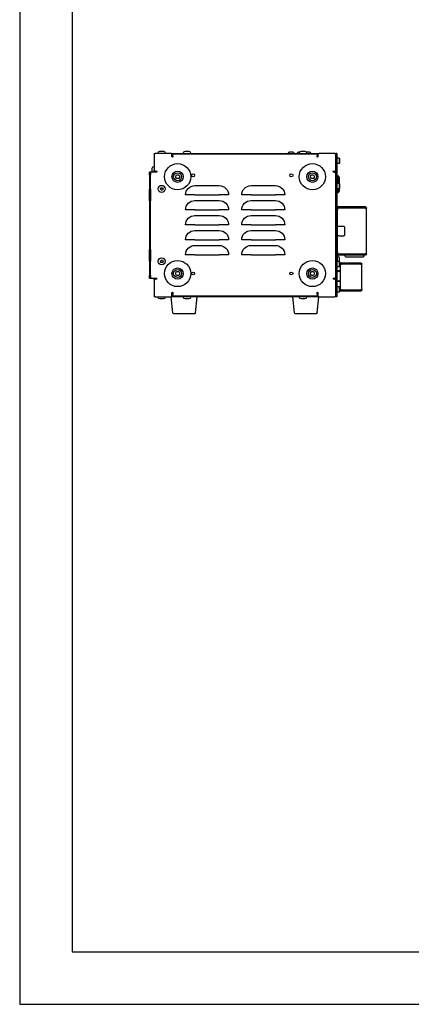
# Model space of a CAD drawing. Header units: millimetres. Extents: x 165 to 2541, y 199 to 1879.
# Tile 1 of 61: x 165 to 584, y 199 to 1252. Entities that reach past the tile are written whole.
import ezdxf
from ezdxf.enums import TextEntityAlignment as Align

# ---------------------------------------------------------------- set-up
doc = ezdxf.new("R2010")
doc.units = ezdxf.units.MM
doc.header["$LTSCALE"] = 4
doc.layers.add('10_Drawing Template', color=2, linetype='Continuous')
doc.styles.add('Rainbow-2.5 Style', font='malgunsl.ttf')

# ---------------------------------------------------------------- blocks, each defined once
blk = doc.blocks.new('A$Cf13cdfad')
blk.add_lwpolyline([(0, 0), (594, 0), (594, 420), (0, 420)], close=True)
at = {"layer": '10_Drawing Template'}
blk.add_lwpolyline([(14, 14), (580, 14), (580, 406), (14, 406)], close=True, dxfattribs=at)
at = {"style": 'Rainbow-2.5 Style'}
for tag, p in [('품명', (525.55, 77.11)), ('품번', (513.18, 64.74)), ('리비전', (567.62, 64.74)), ('제도', (540.75, 52.19)), ('제도일자', (567.62, 52.19)), ('스케일', (481, 48.65)), ('재질', (508.58, 48.65)), ('검토', (540.75, 42.29)), ('검토일자', (567.62, 42.29)), ('승인', (540.75, 32.39)), ('승인일자', (567.62, 32.39)), ('참조', (508.58, 28.85)), ('페이지', (540.75, 22.49))]:
    blk.add_attdef(tag, text='', height=3.54, dxfattribs=at).set_placement(p, align=Align.MIDDLE_CENTER)
blk = doc.blocks.new('qjweiofjiwoeqjio')
at = {"color": 0, "ltscale": 0.657895}
for p, q in [((519.2, 1109), (520.2, 1109)), ((519.2, 1109), (519.2, 1108)), ((519.2, 1108), (519.2, 1091)), ((537.2, 1109), (520.2, 1109)), ((523.4, 1109.3), (523.4, 1109)), ((525.3, 1111.2), (529.1, 1111.2)), ((531, 1109.3), (531, 1109)), ((537.2, 1109), (695.2, 1109)), ((694.2, 1108), (538.2, 1108)), ((538.2, 1105.5), (538.2, 1108)), ((539.2, 1106.5), (539.2, 1108)), ((539.2, 1106.5), (539.2, 1105.5)), ((550.4, 1109.3), (550.4, 1109)), ((552.3, 1111.2), (556.1, 1111.2)), ((558, 1109.3), (558, 1109)), ((662.6, 1109.2), (662.6, 1109)), ((664.1, 1110.6), (666.9, 1110.6)), ((668.3, 1109.2), (668.3, 1109)), ((672.1, 1109.2), (672.1, 1109)), ((673.6, 1110.6), (675, 1110.6)), ((674.4, 1109.3), (674.4, 1109)), ((676.3, 1111.2), (680.1, 1111.2)), ((682, 1109.3), (682, 1109)), ((682.1, 1110.6), (684.9, 1110.6)), ((686.3, 1109.2), (686.3, 1109)), ((693.2, 1108), (693.2, 1106.5)), ((693.2, 1105.5), (693.2, 1106.5)), ((694.2, 1108), (694.2, 1105.5)), ((712.2, 1109), (695.2, 1109)), ((713.2, 955.5), (713.2, 1109)), ((714.2, 1109), (713.2, 1109)), ((713.2, 1091), (713.2, 1108)), ((714.2, 1109), (714.2, 955.5)), ((717, 1103.7), (714.2, 1103.7)), ((717, 1098.2), (714.2, 1098.2)), ((717, 1103.7), (717, 1098.2)), ((717.2, 1103.4), (717, 1103.7)), ((717.2, 1098.5), (717, 1098.2)), ((717.2, 1103.4), (717.2, 1098.5)), ((514.2, 1086), (514.2, 1089)), ((515.2, 1089), (514.2, 1089)), ((514.2, 1086), (514.2, 1070.7)), ((515.7, 1089), (515.2, 1089)), ((515.2, 1089), (515.2, 1086)), ((515.2, 1070.7), (515.2, 1086)), ((521.7, 1089), (515.7, 1089)), ((517, 1089.3), (517, 1093.1)), ((518.9, 1095), (519.2, 1095)), ((519.2, 1090), (519.2, 1091)), ((519.2, 1090), (520.2, 1090)), ((519.2, 1089), (519.2, 1090)), ((520.2, 1090), (521.7, 1090)), ((520.2, 1090), (520.2, 1089)), ((541.9, 1084), (543.1, 1086)), ((543.1, 1086), (545.4, 1086)), ((545.4, 1086), (546.5, 1084)), ((685.9, 1084), (687.1, 1086)), ((687.1, 1086), (689.4, 1086)), ((689.4, 1086), (690.5, 1084)), ((710.7, 1090), (712.2, 1090)), ((711.7, 1089), (710.7, 1089)), ((711.2, 1090), (711.2, 1089)), ((713.2, 1089), (711.2, 1089)), ((711.7, 1089), (713.2, 1089)), ((714.5, 1084.6), (714.5, 1076.7)), ((715.5, 1076.7), (715.5, 1085.1)), ((715.5, 1085.1), (716, 1085.1)), ((716, 1076.7), (716, 1085.1)), ((717, 1083.6), (716, 1085.1)), ((543.1, 1082), (541.9, 1084)), ((545.4, 1082), (543.1, 1082)), ((546.5, 1084), (545.4, 1082)), ((562.7, 1074.5), (588.7, 1074.5)), ((622.7, 1074.5), (648.7, 1074.5)), ((687.1, 1082), (685.9, 1084)), ((689.4, 1082), (687.1, 1082)), ((690.5, 1084), (689.4, 1082)), ((714.2, 1084.1), (714.5, 1084.1)), ((717, 1076.7), (714.2, 1076.7)), ((717, 1083.6), (717, 1076.6)), ((717, 1076.7), (717, 1071.2)), ((717.2, 1076.4), (717, 1076.7)), ((717.2, 1076.4), (717.2, 1071.5)), ((514.2, 1067.7), (514.2, 1070.7)), ((514.2, 1067.7), (515.2, 1067.7)), ((514.2, 1061.2), (514.2, 1067.7)), ((515.2, 1070.7), (515.2, 1067.7)), ((515.2, 1067.7), (515.2, 1061.2)), ((525.8, 1070.9), (526.5, 1072.2)), ((526.6, 1069.7), (525.8, 1070.9)), ((526.5, 1072.2), (527.9, 1072.2)), ((528, 1069.7), (526.6, 1069.7)), ((527.9, 1072.2), (528.7, 1071)), ((528.7, 1071), (528, 1069.7)), ((562.7, 1064.5), (552.7, 1064.5)), ((562.7, 1064.5), (588.7, 1064.5)), ((598.7, 1064.5), (588.7, 1064.5)), ((622.7, 1064.5), (612.7, 1064.5)), ((622.7, 1064.5), (648.7, 1064.5)), ((658.7, 1064.5), (648.7, 1064.5)), ((717, 1071.2), (714.2, 1071.2)), ((714.2, 1068.1), (714.5, 1068.1)), ((714.5, 1071.2), (714.5, 1067.6)), ((715.5, 1067.1), (715.5, 1071.2)), ((715.5, 1067.1), (716, 1067.1)), ((716, 1067.1), (716, 1071.2)), ((717, 1068.6), (716, 1067.1)), ((717.2, 1071.5), (717, 1071.2)), ((717, 1071.3), (717, 1068.6)), ((514.2, 1058.2), (514.2, 1061.2)), ((515.2, 1061.2), (514.2, 1061.2)), ((514.2, 1058.2), (514.2, 1006.2)), ((515.2, 1061.2), (515.2, 1058.2)), ((515.2, 1006.2), (515.2, 1058.2)), ((562.7, 1058.5), (588.7, 1058.5)), ((622.7, 1058.5), (648.7, 1058.5)), ((562.7, 1048.5), (552.7, 1048.5)), ((562.7, 1048.5), (588.7, 1048.5)), ((562.7, 1042.5), (588.7, 1042.5)), ((598.7, 1048.5), (588.7, 1048.5)), ((622.7, 1048.5), (612.7, 1048.5)), ((622.7, 1048.5), (648.7, 1048.5)), ((622.7, 1042.5), (648.7, 1042.5)), ((658.7, 1048.5), (648.7, 1048.5)), ((714.2, 1052), (716.2, 1052)), ((716.2, 1051), (714.2, 1051)), ((715.2, 1050.5), (714.2, 1050.5)), ((715.2, 1050.5), (715.2, 1048.5)), ((715.7, 1050.5), (715.2, 1050.5)), ((715.2, 1003.5), (715.2, 1048.5)), ((744.7, 1050.5), (715.7, 1050.5)), ((716.2, 1052), (744.7, 1052)), ((744.7, 1051), (716.2, 1051)), ((744.7, 1050.5), (746.2, 1050.5)), ((746.2, 1001.5), (746.2, 1050.5)), ((562.7, 1032.5), (552.7, 1032.5)), ((562.7, 1032.5), (588.7, 1032.5)), ((598.7, 1032.5), (588.7, 1032.5)), ((622.7, 1032.5), (612.7, 1032.5)), ((622.7, 1032.5), (648.7, 1032.5)), ((658.7, 1032.5), (648.7, 1032.5)), ((562.7, 1026.5), (588.7, 1026.5)), ((622.7, 1026.5), (648.7, 1026.5)), ((716.4, 1031.2), (721.9, 1031.2)), ((722.5, 1030.6), (722.5, 1021.3)), ((722.5, 1030.2), (722.8, 1030.2)), ((722.5, 1021.7), (722.8, 1021.7)), ((722.8, 1021.7), (722.8, 1030.2)), ((562.7, 1016.5), (552.7, 1016.5)), ((562.7, 1016.5), (588.7, 1016.5)), ((598.7, 1016.5), (588.7, 1016.5)), ((622.7, 1016.5), (612.7, 1016.5)), ((622.7, 1016.5), (648.7, 1016.5)), ((658.7, 1016.5), (648.7, 1016.5)), ((716.4, 1020.7), (721.9, 1020.7)), ((514.2, 1003.2), (514.2, 1006.2)), ((514.2, 1003.2), (515.2, 1003.2)), ((514.2, 996.7), (514.2, 1003.2)), ((515.2, 1006.2), (515.2, 1003.2)), ((515.2, 1003.2), (515.2, 996.7)), ((562.7, 1000.5), (552.7, 1000.5)), ((562.7, 1010.5), (588.7, 1010.5)), ((562.7, 1000.5), (588.7, 1000.5)), ((598.7, 1000.5), (588.7, 1000.5)), ((622.7, 1000.5), (612.7, 1000.5)), ((622.7, 1010.5), (648.7, 1010.5)), ((622.7, 1000.5), (648.7, 1000.5)), ((658.7, 1000.5), (648.7, 1000.5)), ((714.2, 1001.5), (715.2, 1001.5)), ((714.2, 1001), (716.2, 1001)), ((715.2, 1003.5), (715.2, 1001.5)), ((715.2, 1001.5), (715.7, 1001.5)), ((715.7, 1001.5), (744.7, 1001.5)), ((716.2, 1001), (744.7, 1001)), ((723.2, 1001), (723.2, 1001.5)), ((743.2, 1001), (743.2, 1001.5)), ((746.2, 1001.5), (744.7, 1001.5)), ((514.2, 993.7), (514.2, 996.7)), ((515.2, 996.7), (514.2, 996.7)), ((514.2, 993.7), (514.2, 978.5)), ((515.2, 996.7), (515.2, 993.7)), ((515.2, 978.5), (515.2, 993.7)), ((525.8, 993.4), (526.5, 994.7)), ((526.6, 992.2), (525.8, 993.4)), ((526.5, 994.7), (527.9, 994.7)), ((528, 992.2), (526.6, 992.2)), ((527.9, 994.7), (528.7, 993.5)), ((528.7, 993.5), (528, 992.2)), ((716.2, 1000), (714.2, 1000)), ((717, 993.2), (714.2, 993.2)), ((715.2, 1000), (715.2, 998.8)), ((715.2, 993.2), (715.2, 998.8)), ((715.5, 998.6), (715.2, 998.6)), ((744.7, 1000), (716.2, 1000)), ((716.9, 997.2), (716.9, 994.3)), ((717, 993.2), (717, 987.7)), ((717.2, 992.9), (717, 993.2)), ((717.2, 992.9), (717.2, 988)), ((717.2, 991.8), (739.7, 991.8)), ((739.7, 990.8), (717.2, 990.8)), ((719.2, 990.6), (717.2, 990.6)), ((739.7, 990.6), (719.2, 990.6)), ((723.2, 999), (723.2, 1000)), ((742.2, 998), (724.2, 998)), ((739.7, 990.6), (741.2, 990.6)), ((741.2, 963.3), (741.2, 990.3)), ((743.2, 999), (743.2, 1000)), ((541.9, 980.5), (543.1, 982.5)), ((543.1, 978.5), (541.9, 980.5)), ((543.1, 982.5), (545.4, 982.5)), ((545.4, 982.5), (546.5, 980.5)), ((546.5, 980.5), (545.4, 978.5)), ((685.9, 980.5), (687.1, 982.5)), ((687.1, 978.5), (685.9, 980.5)), ((687.1, 982.5), (689.4, 982.5)), ((689.4, 982.5), (690.5, 980.5)), ((690.5, 980.5), (689.4, 978.5)), ((717, 987.7), (714.2, 987.7)), ((714.2, 982.8), (715.7, 982.8)), ((715.2, 983.8), (717.2, 983.8)), ((717.2, 982.8), (715.7, 982.8)), ((717.2, 988), (717, 987.7)), ((718.2, 964), (718.2, 989.6)), ((514.2, 975.5), (514.2, 978.5)), ((514.2, 975.5), (515.2, 975.5)), ((515.2, 978.5), (515.2, 975.5)), ((515.2, 975.5), (515.7, 975.5)), ((515.7, 975.5), (521.7, 975.5)), ((519.2, 974.5), (519.2, 975.5)), ((519.2, 973.5), (519.2, 974.5)), ((520.2, 974.5), (519.2, 974.5)), ((519.2, 973.5), (519.2, 956.5)), ((520.2, 975.5), (520.2, 974.5)), ((521.7, 974.5), (520.2, 974.5)), ((545.4, 978.5), (543.1, 978.5)), ((689.4, 978.5), (687.1, 978.5)), ((710.7, 975.5), (711.7, 975.5)), ((712.2, 974.5), (710.7, 974.5)), ((713.2, 975.5), (711.7, 975.5)), ((713.2, 956.5), (713.2, 973.5)), ((715.7, 972.8), (714.2, 972.8)), ((717.2, 971.8), (715.2, 971.8)), ((715.7, 972.8), (717.2, 972.8)), ((538.2, 956.5), (538.2, 960)), ((539.2, 960), (539.2, 958)), ((693.2, 958), (693.2, 960)), ((694.2, 960), (694.2, 956.5)), ((717, 966.2), (714.2, 966.2)), ((717, 960.7), (714.2, 960.7)), ((717, 966.2), (717, 960.7)), ((717.2, 965.9), (717, 966.2)), ((717.2, 961), (717, 960.7)), ((717.2, 965.9), (717.2, 961)), ((719.2, 963), (717.2, 963)), ((739.7, 962.8), (717.2, 962.8)), ((739.7, 961.8), (717.2, 961.8)), ((719.2, 963), (739.7, 963)), ((741.2, 963), (739.7, 963)), ((519.2, 956.5), (519.2, 955.5)), ((520.2, 955.5), (519.2, 955.5)), ((520.2, 955.5), (537.2, 955.5)), ((523.4, 955.2), (523.4, 955.5)), ((529.1, 953.3), (525.3, 953.3)), ((531, 955.2), (531, 955.5)), ((695.2, 955.5), (537.2, 955.5)), ((539.1, 938.4), (537.2, 955.5)), ((538.2, 956.5), (694.2, 956.5)), ((539.2, 956.5), (539.2, 958)), ((550.4, 955.2), (550.4, 955.5)), ((556.1, 953.3), (552.3, 953.3)), ((558, 955.2), (558, 955.5)), ((563.3, 938.4), (565.2, 955.5)), ((669.1, 938.4), (667.2, 955.5)), ((674.4, 955.2), (674.4, 955.5)), ((680.1, 953.3), (676.3, 953.3)), ((682, 955.2), (682, 955.5)), ((693.2, 958), (693.2, 956.5)), ((693.3, 938.4), (695.2, 955.5)), ((695.2, 955.5), (712.2, 955.5)), ((714.2, 955.5), (713.2, 955.5)), ((562.3, 937.5), (540.1, 937.5)), ((692.3, 937.5), (670.1, 937.5))]:
    blk.add_line(p, q, dxfattribs=at)
for centre, radius in [((544.2, 1084), 14), ((688.2, 1084), 14), ((544.2, 1084), 6), ((544.2, 1084), 4.25), ((560.7, 1085.5), 1.57), ((665.7, 1085.5), 1.57), ((688.2, 1084), 6), ((688.2, 1084), 4.25), ((527.2, 1071), 3.8), ((527.2, 993.5), 3.8), ((544.2, 980.5), 14), ((688.2, 980.5), 14), ((544.2, 980.5), 6), ((544.2, 980.5), 4.25), ((560.7, 980.5), 1.57), ((665.7, 980.5), 1.57), ((688.2, 980.5), 6), ((688.2, 980.5), 4.25)]:
    blk.add_circle(centre, radius, dxfattribs=at)
at = {"color": 0, "ltscale": 0.657895, "extrusion": (0, 0, -1)}
for centre, radius, start, end in [((-520.2, 1108), 1, 0, 90), ((-525.3, 1109.3), 1.9, 0, 90), ((-529.1, 1109.3), 1.9, 90, 180), ((-537.2, 1108), 1, 90, 180), ((-552.3, 1109.3), 1.9, 0, 90), ((-556.1, 1109.3), 1.9, 90, 180), ((-664.1, 1109.2), 1.42, 0, 90), ((-666.9, 1109.2), 1.42, 90, 180), ((-673.6, 1109.2), 1.42, 0, 90), ((-676.3, 1109.3), 1.9, 0, 90), ((-680.1, 1109.3), 1.9, 90, 180), ((-682.1, 1109.2), 1.42, 69.383, 90), ((-684.9, 1109.2), 1.42, 90, 180), ((-695.2, 1108), 1, 0, 90), ((-712.2, 1108), 1, 90, 180), ((-538.7, 1105.5), 0.5, 180, 0), ((-693.7, 1105.5), 0.5, 180, 0), ((-518.9, 1093.1), 1.9, 0, 90), ((-518.9, 1089.3), 1.9, 350.9153, 0), ((-520.2, 1091), 1, 270, 0), ((-521.7, 1089.5), 0.5, 90, 270), ((-710.7, 1089.5), 0.5, 270, 90), ((-712.2, 1091), 1, 180, 270), ((-715, 1084.6), 0.5, 0, 180), ((-562.7, 1064.5), 10, 0, 90), ((-588.7, 1064.5), 10, 90, 180), ((-622.7, 1064.5), 10, 0, 90), ((-648.7, 1064.5), 10, 90, 180), ((-715, 1067.6), 0.5, 180, 0), ((-562.7, 1048.5), 10, 0, 90), ((-588.7, 1048.5), 10, 90, 180), ((-622.7, 1048.5), 10, 0, 90), ((-648.7, 1048.5), 10, 90, 180), ((-562.7, 1032.5), 10, 0, 90), ((-588.7, 1032.5), 10, 90, 180), ((-622.7, 1032.5), 10, 0, 90), ((-648.7, 1032.5), 10, 90, 180), ((-744.7, 1050.5), 1.5, 90, 180), ((-562.7, 1016.5), 10, 0, 90), ((-588.7, 1016.5), 10, 90, 180), ((-622.7, 1016.5), 10, 0, 90), ((-648.7, 1016.5), 10, 90, 180), ((-716.4, 1030), 1.2, 0, 90), ((-716.4, 1021.9), 1.2, 270, 0), ((-721.9, 1030.6), 0.6, 90, 180), ((-721.9, 1021.3), 0.6, 180, 270), ((-562.7, 1000.5), 10, 0, 90), ((-588.7, 1000.5), 10, 90, 180), ((-622.7, 1000.5), 10, 0, 90), ((-648.7, 1000.5), 10, 90, 180), ((-744.7, 1001.5), 1.5, 180, 270), ((-715.5, 997.2), 1.43, 90, 180), ((-715.5, 994.3), 1.43, 180, 232.1364), ((-719.2, 989.6), 1, 0, 90), ((-724.2, 999), 1, 270, 0), ((-739.7, 990.3), 1.5, 90, 168.463), ((-742.2, 999), 1, 180, 270), ((-715.2, 984.8), 1, 270, 0), ((-717.2, 983.3), 0.5, 90, 270), ((-520.2, 973.5), 1, 0, 90), ((-521.7, 975), 0.5, 90, 270), ((-710.7, 975), 0.5, 270, 90), ((-712.2, 973.5), 1, 90, 180), ((-712.2, 975.3), 1, 168.463, 180), ((-715.2, 970.8), 1, 0, 90), ((-717.2, 972.3), 0.5, 90, 270), ((-538.7, 960), 0.5, 0, 180), ((-538.7, 959), 0.5, 0, 180), ((-693.7, 960), 0.5, 0, 180), ((-693.7, 959), 0.5, 0, 180), ((-719.2, 964), 1, 270, 0), ((-739.7, 963.3), 1.5, 191.537, 270), ((-739.7, 963.3), 1.5, 180, 191.537), ((-520.2, 956.5), 1, 270, 0), ((-525.3, 955.2), 1.9, 270, 0), ((-529.1, 955.2), 1.9, 180, 270), ((-537.2, 956.5), 1, 180, 270), ((-552.3, 955.2), 1.9, 270, 0), ((-556.1, 955.2), 1.9, 180, 270), ((-676.3, 955.2), 1.9, 270, 0), ((-680.1, 955.2), 1.9, 180, 270), ((-695.2, 956.5), 1, 270, 0), ((-712.2, 956.5), 1, 180, 270), ((-540.1, 938.5), 1, 270, 353.6598), ((-562.3, 938.5), 1, 186.3402, 270), ((-670.1, 938.5), 1, 270, 353.6598), ((-692.3, 938.5), 1, 186.3402, 270)]:
    blk.add_arc(centre, radius, start, end, dxfattribs=at)
at = {"color": 0, "ltscale": 0.657895}
for centre, radius, start, end in [((744.7, 1050.5), 0.5, 0, 90), ((744.7, 1001.5), 0.5, 270, 0), ((739.7, 990.3), 0.5, 36.8699, 90), ((739.7, 990.3), 1.5, 0, 11.537), ((739.7, 963.3), 0.5, 270, 323.1301)]:
    blk.add_arc(centre, radius, start, end, dxfattribs=at)

msp = doc.modelspace()

# ---------------------------------------------------------------- block references
at = {"xscale": 4, "yscale": 4, "zscale": 4}
msp.add_blockref('A$Cf13cdfad', (165.31, 199.028), dxfattribs=at)
msp.add_blockref('qjweiofjiwoeqjio', (-210.176, 0))

doc.saveas('drawing.dxf')
